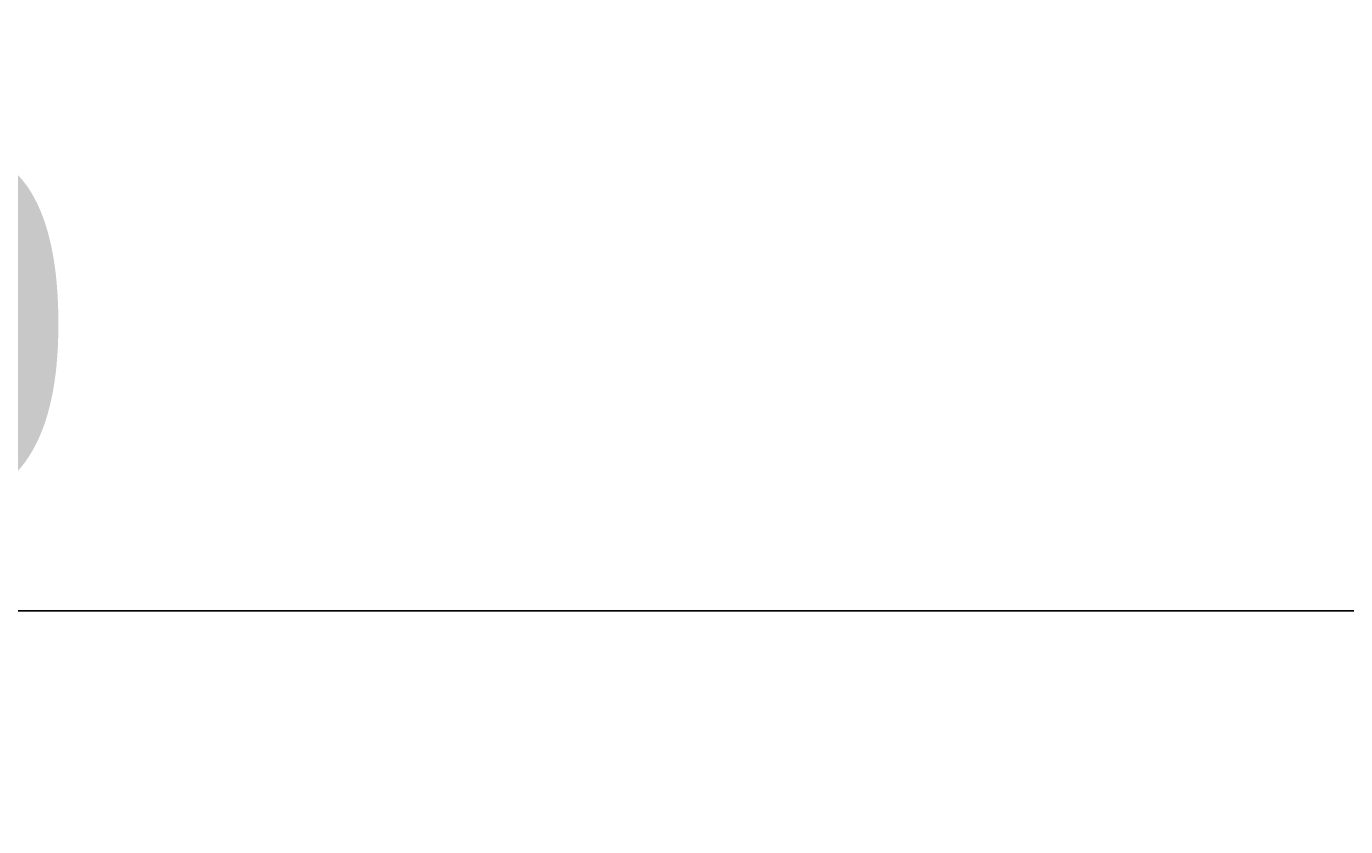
# Model space of a CAD drawing. Header units: millimetres. Extents: x 361 to 67326, y 666 to 56869.
# Tile 90 of 129: x 56340 to 57105, y 13044 to 13508. Entities that reach past the tile are written whole.
import ezdxf

# ---------------------------------------------------------------- set-up
doc = ezdxf.new("R2010")
doc.units = ezdxf.units.MM
doc.layers.add('maat', color=1, linetype='Continuous')
doc.styles.get("Standard").update_dxf_attribs({"font": 'arial.ttf'})
doc.dimstyles.new('Annotative', dxfattribs={"dimscale": 0, "dimtxt": 2, "dimasz": 2.5, "dimexe": 1.25, "dimexo": 0.625, "dimtad": 1, "dimdec": 0, "dimtxsty": 'Standard', "dimcen": 2.5, "dimadec": 0, "dimazin": 0, "dimtfac": 1, "dimtdec": 0, "dimtmove": 0, "dimatfit": 3, "dimfxl": 1, "dimarcsym": 0})

# ---------------------------------------------------------------- blocks, each defined once
blk = doc.blocks.new('*D423')
at = {"layer": 'Defpoints', "color": 0, "transparency": 16777216}
for p in [(52458.87, 13971.19), (59658.87, 13971.19), (59658.87, 13168.94)]:
    blk.add_point(p, dxfattribs=at)
at = {"layer": 'maat', "color": 0, "lineweight": -2, "transparency": 16777216}
for p, q in [((52458.87, 13908.69), (52458.87, 13043.94)), ((59658.87, 13908.69), (59658.87, 13043.94)), ((52708.87, 13168.94), (59408.87, 13168.94))]:
    blk.add_line(p, q, dxfattribs=at)
at = {"layer": 'maat', "color": 0, "transparency": 16777216}
for points in [[(52708.87, 13210.6), (52708.87, 13127.27), (52458.87, 13168.94)], [(59408.87, 13210.6), (59408.87, 13127.27), (59658.87, 13168.94)]]:
    blk.add_solid(points, dxfattribs=at)
at = {"layer": 'maat', "color": 0, "transparency": 16777216, "insert": (56058.87, 13333.55), "char_height": 200, "attachment_point": 5}
blk.add_mtext('7200', dxfattribs=at)

msp = doc.modelspace()

# ---------------------------------------------------------------- dimensions: what is measured, and where the dimension line sits
at = {"layer": 'maat'}
dim = msp.add_linear_dim(base=(59658.87, 13168.94), p1=(52458.87, 13971.19), p2=(59658.87, 13971.19), dimstyle='Annotative', dxfattribs=at)
dim.commit()
dim.dimension.update_dxf_attribs({"geometry": '*D423', "text_midpoint": (56058.87, 13333.55)})

doc.saveas('drawing.dxf')
